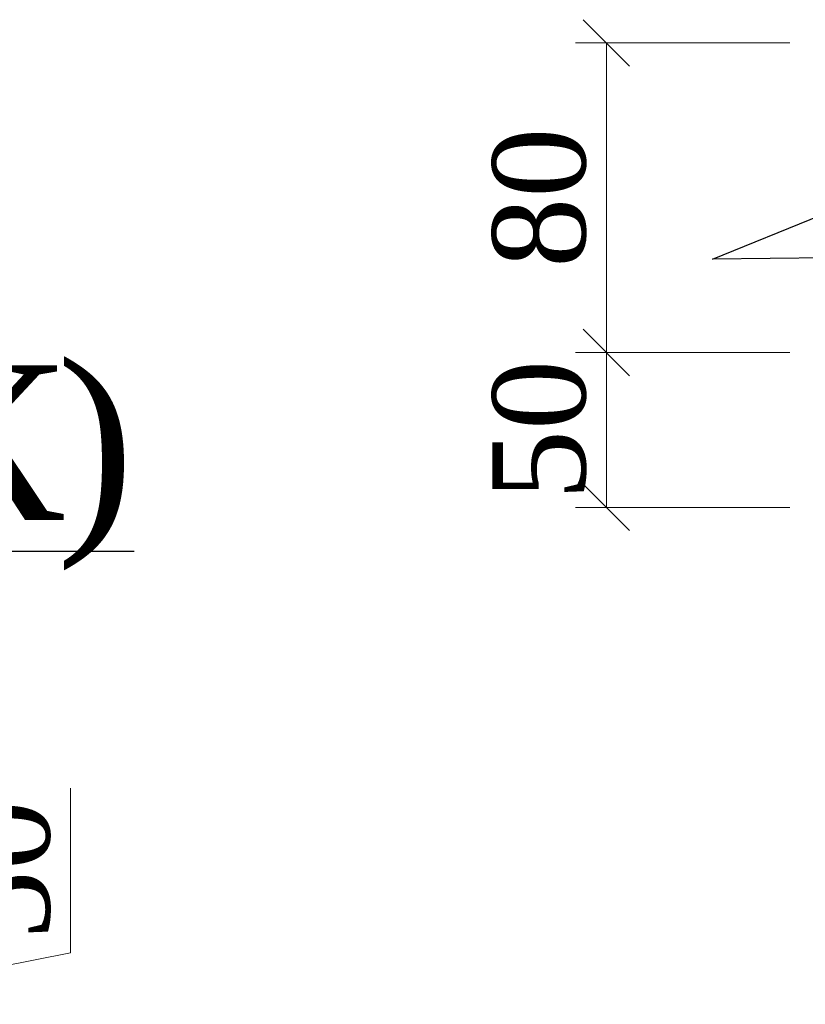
# Model space of a CAD drawing. Header units: millimetres. Extents: x 2063114 to 14983986, y -126020516 to 213791.
# Tile 81 of 256: x 2447385 to 2449922, y -1654179 to -1650999. Entities that reach past the tile are written whole.
import ezdxf

# ---------------------------------------------------------------- set-up
doc = ezdxf.new("R2010")
doc.units = ezdxf.units.MM
doc.layers.add('Format', color=7, linetype='Continuous', lineweight=35)
doc.styles.add('--Times New Roman', font='times.ttf')
doc.styles.add('Times New Roman', font='times.ttf')

# ---------------------------------------------------------------- blocks, each defined once
blk = doc.blocks.new('_Oblique')
at = {"color": 0, "linetype": 'ByBlock', "lineweight": -2}
blk.add_line((-0.5, -0.5), (0.5, 0.5), dxfattribs=at)

msp = doc.modelspace()

# ---------------------------------------------------------------- linework, layer by layer
at = {"linetype": 'Continuous', "lineweight": 13, "ltscale": 300}
for p, q in [((2449871.66425, -1651073.60483), (2449179.39146, -1651073.60483)), ((2449279.39146, -1651073.60483), (2449279.39146, -1652073.63156)), ((2449871.66425, -1652073.63156), (2449179.39146, -1652073.63156)), ((2449871.66425, -1652073.63156), (2449179.39146, -1652073.63156)), ((2449279.39146, -1652073.63156), (2449279.39146, -1652573.84569)), ((2449871.66425, -1652573.84569), (2449179.39146, -1652573.84569)), ((2447549.53666, -1654012.08), (2447549.53666, -1653480.09586)), ((2446712.12343, -1654178.65483), (2447549.53666, -1654012.08))]:
    msp.add_line(p, q, dxfattribs=at)
at = {"layer": 'Format', "color": 0, "lineweight": 25, "ltscale": 3}
for p, q in [((2449622.22883, -1651771.68348), (2449971.66425, -1651630.29342)), ((2450222.10682, -1651765.16669), (2449622.22883, -1651771.68348))]:
    msp.add_line(p, q, dxfattribs=at)

# ---------------------------------------------------------------- block references
at = {"lineweight": 13, "ltscale": 300, "xscale": 150, "yscale": 150, "zscale": 150}
for p, rotation in [((2449279.39146, -1651073.60483), 90), ((2449279.39146, -1652073.63156), 270), ((2449279.39146, -1652073.63156), 90), ((2449279.39146, -1652573.84569), 270)]:
    msp.add_blockref('_Oblique', p, dxfattribs=dict(at, rotation=rotation))

# ---------------------------------------------------------------- texts
at = {"color": 0, "lineweight": 30, "style": '--Times New Roman'}
for s, p in [('%%U)', (2447503.8248, -1652614.89167, -7.72956)), ('%%UБК', (2446587.45855, -1652614.89167, -7.72956))]:
    msp.add_text(s, height=500, dxfattribs=at).set_placement(p)
at = {"ltscale": 300, "char_height": 300, "attachment_point": 5, "rotation": 90, "style": 'Times New Roman'}
for s, insert in [('80', (2449063.79593, -1651573.6182)), ('50', (2449063.79593, -1652323.73863)), ('50', (2447333.94113, -1653746.08793))]:
    msp.add_mtext(s, dxfattribs=dict(at, insert=insert))

doc.saveas('drawing.dxf')
